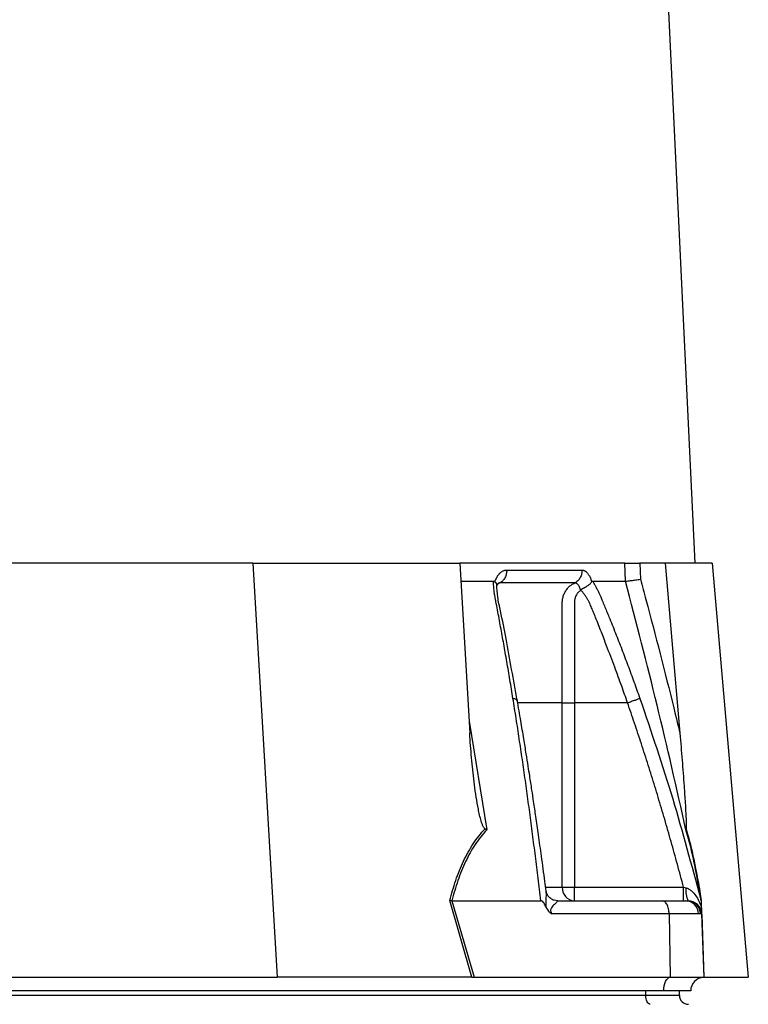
# Model space of a CAD drawing. Extents: x 4548 to 5448, y 3024 to 5003.
# Tile 5 of 8: x 5056 to 5218, y 3576 to 3794. Entities that reach past the tile are written whole.
import ezdxf

# ---------------------------------------------------------------- set-up
doc = ezdxf.new("R2010")
doc.units = 0
doc.header["$LTSCALE"] = 10
doc.header["$MEASUREMENT"] = 0
doc.layers.get('0').update_dxf_attribs({"linetype": 'CONTINUOUS'})

msp = doc.modelspace()

# ---------------------------------------------------------------- linework, layer by layer
at = {"color": 7, "linetype": 'Continuous'}
for p, q in [((5206.4, 3673.69), (5165.9, 4515.69)), ((5108.14, 3673.69), (5050.39, 3673.69)), ((5108.14, 3673.69), (5113.55, 3581.69)), ((5108.14, 3673.69), (5154.07, 3673.69)), ((5154.07, 3673.69), (5156.3, 3635.9)), ((5190.75, 3673.69), (5154.07, 3673.69)), ((5190.89, 3669.69), (5190.75, 3673.69)), ((5199.68, 3673.69), (5194.07, 3673.69)), ((5194.07, 3673.69), (5194.2, 3670.14)), ((5199.68, 3673.69), (5202.98, 3635.9)), ((5210.13, 3673.69), (5199.68, 3673.69)), ((5210.13, 3673.69), (5218.18, 3581.69)), ((5154.31, 3669.69), (5161.6, 3669.69)), ((5161.9, 3669.56), (5161.95, 3669.69)), ((5183.36, 3669.69), (5183.4, 3669.56)), ((5176.86, 3601.69), (5176.86, 3642.69)), ((5179.55, 3642.69), (5179.55, 3601.69)), ((5191.35, 3642.69), (5179.55, 3642.69)), ((5156.14, 3638.58), (5160.12, 3614.45)), ((5173.24, 3601.69), (5176.86, 3601.69)), ((5176.86, 3601.69), (5179.55, 3601.69)), ((5179.55, 3598.69), (5179.55, 3601.69)), ((5179.55, 3601.69), (5203.81, 3601.69)), ((5156.8, 3581.69), (5151.87, 3598.72)), ((5152.34, 3598.69), (5157.27, 3581.69)), ((5152.35, 3598.69), (5172.09, 3598.69)), ((5175.77, 3598.69), (5199.09, 3598.69)), ((5199.09, 3598.69), (5204.26, 3598.69)), ((5204.26, 3598.69), (5204.61, 3598.69)), ((5204.61, 3598.69), (5204.8, 3598.69)), ((5207.54, 3599.26), (5207.69, 3598.69)), ((5207.69, 3598.66), (5207.61, 3599.01)), ((5200.59, 3595.8), (5174.56, 3595.8)), ((5200.59, 3595.8), (5200.84, 3581.69)), ((5207.11, 3595.8), (5200.59, 3595.8)), ((5207.56, 3595.8), (5207.11, 3595.8)), ((5207.79, 3595.8), (5207.56, 3595.8)), ((5207.79, 3595.8), (5208.29, 3581.69)), ((5207.85, 3595.64), (5208.34, 3581.69)), ((5053.02, 3581.69), (5113.55, 3581.69)), ((5156.56, 3581.69), (5113.55, 3581.69)), ((5157.27, 3581.69), (5200.84, 3581.69)), ((5200.84, 3581.69), (5208.29, 3581.69)), ((5208.39, 3581.69), (5218.18, 3581.69)), ((5199.39, 3578.69), (4954.39, 3578.69)), ((4955.89, 3577.69), (5195.39, 3577.69)), ((5195.39, 3577.69), (5195.39, 3578.69)), ((5195.39, 3577.69), (5202.89, 3577.69)), ((5205.39, 3578.69), (5199.39, 3578.69)), ((5202.89, 3577.69), (5202.89, 3578.69))]:
    msp.add_line(p, q, dxfattribs=at)
at = {"color": 7, "linetype": 'Continuous', "flags": 128}
for points in [[(5199.39, 3578.69), (5199.42, 3579.27), (5199.5, 3579.82), (5199.63, 3580.33), (5199.81, 3580.78), (5200.03, 3581.15), (5200.28, 3581.43), (5200.55, 3581.62), (5200.84, 3581.69)], [(5196.39, 3575.69), (5196.2, 3575.73), (5196.01, 3575.85), (5195.84, 3576.03), (5195.68, 3576.28), (5195.56, 3576.58), (5195.47, 3576.93), (5195.41, 3577.3), (5195.39, 3577.69)]]:
    msp.add_lwpolyline(points, dxfattribs=at)
at = {"color": 7, "linetype": 'Continuous'}
for centre, radius, start, end in [((5179.71, 3601.55), 2.86, 177.0315, 266.6858), ((5209.29, 3600.89), 5, 172.1763, 206.0598), ((5204.19, 3595.77), 2.93, 0.5841, 88.6457), ((5204.59, 3595.72), 2.97, 1.5169, 89.5521), ((5204.8, 3595.69), 3, 2, 90), ((5208.39, 3578.69), 3, 92, 180), ((5208.39, 3578.69), 3, 90, 91.0431), ((5204.89, 3577.69), 2, 180, 270)]:
    msp.add_arc(centre, radius, start, end, dxfattribs=at)
msp.add_ellipse((5157.89, 3578.69), major_axis=(13.24, -0.32), ratio=0.225259, start_param=1.658536, end_param=1.676742, dxfattribs=at)
for points, knots in [([(5190.75, 3673.69), (5190.87, 3673.69), (5191.05, 3673.69), (5191.51, 3673.69), (5191.77, 3673.69), (5192.23, 3673.69), (5192.38, 3673.69), (5192.71, 3673.69), (5192.88, 3673.69), (5193.39, 3673.69), (5193.73, 3673.69), (5194.07, 3673.69)], [0, 0, 0, 0, 0.25, 0.25, 0.5, 0.5, 0.625, 0.625, 0.75, 0.75, 1, 1, 1, 1]), ([(5161.95, 3669.69), (5161.97, 3669.76), (5162.02, 3669.89), (5162.1, 3670.09), (5162.18, 3670.27), (5162.27, 3670.45), (5162.36, 3670.62), (5162.45, 3670.78), (5162.55, 3670.93), (5162.65, 3671.07), (5162.76, 3671.21), (5162.87, 3671.34), (5162.99, 3671.46), (5163.11, 3671.58), (5163.27, 3671.71), (5163.47, 3671.86), (5163.72, 3672), (5163.98, 3672.09), (5164.24, 3672.15), (5164.42, 3672.16), (5164.51, 3672.17)], [0, 0, 0, 0, 0.0442489, 0.088103, 0.1316437, 0.1749545, 0.21812, 0.2612256, 0.3043574, 0.347601, 0.3910414, 0.4347626, 0.4788469, 0.5233746, 0.5684236, 0.6548026, 0.7405374, 0.8262412, 0.9125282, 1, 1, 1, 1]), ([(5164.51, 3672.17), (5164.52, 3671.88), (5164.49, 3671.59), (5164.36, 3671), (5164.26, 3670.72), (5163.99, 3670.19), (5163.81, 3669.96), (5163.43, 3669.57), (5163.22, 3669.42), (5163, 3669.3)], [0, 0, 0, 0, 0.25, 0.25, 0.5, 0.5, 0.75, 0.75, 1, 1, 1, 1]), ([(5181.24, 3672.17), (5181.25, 3671.88), (5181.22, 3671.59), (5181.09, 3671), (5180.97, 3670.72), (5180.68, 3670.19), (5180.49, 3669.96), (5180.08, 3669.57), (5179.85, 3669.42), (5179.62, 3669.3)], [0, 0, 0, 0, 0.25, 0.25, 0.5, 0.5, 0.75, 0.75, 1, 1, 1, 1]), ([(5181.24, 3672.17), (5181.28, 3672.16), (5181.35, 3672.16), (5181.46, 3672.15), (5181.56, 3672.12), (5181.67, 3672.09), (5181.77, 3672.05), (5181.87, 3671.99), (5181.98, 3671.93), (5182.08, 3671.86), (5182.18, 3671.77), (5182.31, 3671.65), (5182.46, 3671.48), (5182.64, 3671.25), (5182.8, 3671), (5182.96, 3670.71), (5183.1, 3670.4), (5183.24, 3670.06), (5183.32, 3669.82), (5183.36, 3669.69)], [0, 0, 0, 0, 0.043919, 0.087472, 0.13073, 0.173768, 0.216664, 0.259492, 0.30233, 0.345255, 0.388344, 0.431671, 0.51489, 0.596546, 0.677156, 0.757259, 0.837405, 0.91814, 1, 1, 1, 1]), ([(5161.6, 3669.69), (5161.62, 3669.69), (5161.66, 3669.69), (5161.73, 3669.67), (5161.79, 3669.65), (5161.85, 3669.61), (5161.88, 3669.58), (5161.9, 3669.56)], [0, 0, 0, 0, 0.212576, 0.416535, 0.614103, 0.807726, 1, 1, 1, 1]), ([(5165.91, 3643.65), (5165.8, 3644.34), (5165.57, 3645.71), (5165.24, 3647.76), (5164.89, 3649.8), (5164.55, 3651.83), (5164.09, 3654.44), (5163.52, 3657.64), (5162.94, 3660.8), (5162.47, 3663.31), (5162.18, 3664.8), (5161.98, 3665.86), (5161.87, 3666.46), (5161.79, 3666.98), (5161.72, 3667.48), (5161.66, 3668.01), (5161.62, 3668.58), (5161.6, 3669.14), (5161.6, 3669.51), (5161.6, 3669.69)], [0, 0, 0, 0, 0.0777766, 0.1551997, 0.2322716, 0.3089948, 0.3853718, 0.5305262, 0.6744738, 0.7474235, 0.8196146, 0.8463831, 0.8697605, 0.889755, 0.9063828, 0.929523, 0.9527995, 0.9762724, 1, 1, 1, 1]), ([(5161.9, 3669.56), (5162.04, 3669.4), (5162.29, 3669.1), (5162.28, 3668.81), (5162.27, 3668.67)], [0, 0, 0, 0, 0.542775, 1, 1, 1, 1]), ([(5162.27, 3668.45), (5162.29, 3668.51), (5162.34, 3668.7), (5162.46, 3668.97), (5162.62, 3669.21), (5162.6, 3669.2), (5162.59, 3669.19)], [0, 0, 0, 0, 0.121021, 0.347236, 0.710471, 1, 1, 1, 1]), ([(5166.87, 3643.21), (5166.03, 3647.79), (5164.82, 3654.47), (5163.4, 3662.03), (5162.42, 3666.23), (5162.35, 3668.04), (5162.31, 3668.95)], [0, 0, 0, 0, 0.5217875, 0.7596986, 0.8790515, 1, 1, 1, 1]), ([(5163, 3669.3), (5162.84, 3669.22), (5162.63, 3669.11), (5162.46, 3668.91), (5162.42, 3668.85)], [0, 0, 0, 0, 0.740631, 1, 1, 1, 1]), ([(5163, 3669.3), (5162.89, 3669.3), (5162.72, 3669.3), (5162.57, 3669.18), (5162.51, 3669.14)], [0, 0, 0, 0, 0.646098, 1, 1, 1, 1]), ([(5179.62, 3669.3), (5179.04, 3669.3), (5177.8, 3669.3), (5175.95, 3669.3), (5173.93, 3669.3), (5172.52, 3669.3), (5171.02, 3669.3), (5169.56, 3669.3), (5167.36, 3669.3), (5165.22, 3669.3), (5163.72, 3669.3), (5163, 3669.3)], [0.7589111, 0.7589111, 0.7589111, 0.7589111, 0.7820302, 0.8131687, 0.8443073, 0.8754458, 0.8754458, 0.9065844, 0.9377229, 0.9688615, 0.9919807, 0.9919807, 0.9919807, 0.9919807]), ([(5176.86, 3642.69), (5176.86, 3647.34), (5176.86, 3651.98), (5176.86, 3658.94), (5176.86, 3661.55), (5176.87, 3664.17), (5176.87, 3664.6), (5176.86, 3664.75), (5176.87, 3665.04), (5176.87, 3665.18), (5176.91, 3665.61), (5176.96, 3665.89), (5177.11, 3666.45), (5177.2, 3666.72), (5177.44, 3667.24), (5177.58, 3667.48), (5177.89, 3667.94), (5178.07, 3668.16), (5178.46, 3668.56), (5178.67, 3668.74), (5179.13, 3669.05), (5179.37, 3669.19), (5179.62, 3669.3)], [0, 0, 0, 0, 0.5, 0.5, 0.75, 0.78125, 0.78125, 0.796875, 0.796875, 0.8125, 0.8125, 0.84375, 0.84375, 0.875, 0.875, 0.90625, 0.90625, 0.9375, 0.9375, 0.96875, 0.96875, 1, 1, 1, 1]), ([(5180.91, 3667.79), (5180.9, 3667.82), (5180.88, 3667.9), (5180.84, 3668.03), (5180.79, 3668.18), (5180.72, 3668.35), (5180.63, 3668.52), (5180.53, 3668.7), (5180.41, 3668.88), (5180.26, 3669.03), (5180.11, 3669.16), (5179.95, 3669.25), (5179.78, 3669.3), (5179.67, 3669.3), (5179.62, 3669.3)], [0, 0, 0, 0, 0.038504, 0.086514, 0.144034, 0.211029, 0.287449, 0.37325, 0.468405, 0.572922, 0.680036, 0.786786, 0.893373, 1, 1, 1, 1]), ([(5180.93, 3667.79), (5180.95, 3667.81), (5180.98, 3667.83), (5181.04, 3667.87), (5181.11, 3667.92), (5181.19, 3667.96), (5181.28, 3668.01), (5181.39, 3668.06), (5181.51, 3668.12), (5181.64, 3668.19), (5181.78, 3668.26), (5181.93, 3668.34), (5182.09, 3668.43), (5182.26, 3668.53), (5182.43, 3668.65), (5182.6, 3668.77), (5182.78, 3668.91), (5182.96, 3669.06), (5183.13, 3669.22), (5183.28, 3669.39), (5183.36, 3669.5), (5183.4, 3669.56)], [0, 0, 0, 0, 0.017248, 0.037456, 0.060913, 0.087838, 0.118407, 0.152763, 0.191026, 0.233291, 0.279627, 0.330072, 0.384627, 0.443251, 0.505852, 0.572276, 0.648655, 0.730209, 0.816408, 0.906598, 1, 1, 1, 1]), ([(5183.4, 3669.56), (5183.41, 3669.57), (5183.43, 3669.6), (5183.47, 3669.64), (5183.5, 3669.66), (5183.54, 3669.68), (5183.58, 3669.69), (5183.6, 3669.69), (5183.62, 3669.69)], [0, 0, 0, 0, 0.160202, 0.321039, 0.484027, 0.650625, 0.822199, 1, 1, 1, 1]), ([(5183.62, 3669.69), (5183.68, 3669.59), (5183.8, 3669.38), (5183.98, 3669.07), (5184.16, 3668.75), (5184.33, 3668.43), (5184.49, 3668.11), (5184.66, 3667.79), (5184.82, 3667.47), (5184.97, 3667.14), (5185.16, 3666.72), (5185.42, 3666.13), (5185.78, 3665.28), (5186.22, 3664.22), (5186.72, 3663.01), (5187.54, 3661), (5188.68, 3658.17), (5190.08, 3654.57), (5191.45, 3650.96), (5192.79, 3647.32), (5193.66, 3644.88), (5194.1, 3643.65)], [0, 0, 0, 0, 0.0134228, 0.0267382, 0.0399565, 0.0530881, 0.0661437, 0.0791341, 0.0920702, 0.1049632, 0.1178244, 0.141662, 0.1728313, 0.2170572, 0.2634912, 0.3121266, 0.4491557, 0.58733, 0.7237611, 0.8613131, 1, 1, 1, 1]), ([(5204.32, 3614.45), (5202.29, 3623.71), (5200.16, 3632.95), (5195.68, 3651.36), (5193.34, 3660.55), (5190.88, 3669.69)], [0, 0, 0, 0, 0.5, 0.5, 1, 1, 1, 1]), ([(5190.89, 3669.69), (5191.01, 3669.7), (5191.19, 3669.72), (5191.64, 3669.78), (5191.91, 3669.81), (5192.36, 3669.87), (5192.52, 3669.89), (5192.84, 3669.94), (5193.01, 3669.96), (5193.35, 3670.01), (5193.52, 3670.04), (5193.86, 3670.09), (5194.03, 3670.12), (5194.2, 3670.14)], [0, 0, 0, 0, 0.25, 0.25, 0.5, 0.5, 0.625, 0.625, 0.75, 0.75, 0.875, 0.875, 1, 1, 1, 1]), ([(5194.2, 3670.14), (5194.61, 3668.63), (5197.2, 3659.13), (5200.13, 3647.71), (5202.53, 3637.78), (5202.98, 3635.9)], [0, 0, 0, 0, 0.133371, 0.835602, 1, 1, 1, 1]), ([(5180.92, 3667.61), (5180.68, 3667.5), (5180.48, 3667.32), (5180.15, 3666.92), (5180.02, 3666.7), (5179.79, 3666.23), (5179.71, 3665.98), (5179.59, 3665.47), (5179.56, 3665.21), (5179.55, 3664.81), (5179.55, 3664.68), (5179.55, 3664.41), (5179.55, 3664.02), (5179.55, 3663.09), (5179.55, 3660.18), (5179.55, 3653.29), (5179.55, 3646.93), (5179.55, 3642.69)], [0, 0, 0, 0, 0.03125, 0.03125, 0.0625, 0.0625, 0.09375, 0.09375, 0.125, 0.125, 0.140625, 0.140625, 0.15625, 0.1875, 0.25, 0.5, 1, 1, 1, 1]), ([(5191.35, 3642.69), (5190.92, 3643.92), (5190, 3646.55), (5188.46, 3650.78), (5187.13, 3654.27), (5186.13, 3656.87), (5185.53, 3658.41), (5184.9, 3660.02), (5184.39, 3661.28), (5184.02, 3662.19), (5183.8, 3662.73), (5183.58, 3663.26), (5183.36, 3663.8), (5183.13, 3664.33), (5182.96, 3664.77), (5182.81, 3665.09), (5182.7, 3665.32), (5182.57, 3665.55), (5182.42, 3665.8), (5182.26, 3666.05), (5182.09, 3666.31), (5181.9, 3666.58), (5181.71, 3666.85), (5181.5, 3667.12), (5181.28, 3667.4), (5181.12, 3667.58), (5181.04, 3667.67)], [0, 0, 0, 0, 0.143085, 0.308796, 0.497427, 0.555835, 0.616742, 0.680167, 0.746121, 0.767405, 0.788723, 0.810074, 0.831456, 0.852865, 0.874301, 0.883002, 0.892336, 0.902282, 0.912815, 0.923904, 0.935514, 0.947608, 0.960145, 0.973084, 0.986383, 1, 1, 1, 1]), ([(5172.09, 3598.69), (5171.99, 3599.53), (5171.79, 3601.2), (5171.49, 3603.69), (5171.19, 3606.17), (5170.89, 3608.63), (5170.58, 3611.08), (5170.26, 3613.51), (5169.95, 3615.93), (5169.63, 3618.32), (5169.31, 3620.71), (5168.99, 3623.07), (5168.66, 3625.42), (5168.33, 3627.76), (5167.99, 3630.08), (5167.65, 3632.38), (5167.31, 3634.66), (5166.97, 3636.93), (5166.62, 3639.19), (5166.27, 3641.43), (5166.03, 3642.91), (5165.91, 3643.65)], [0, 0, 0, 0, 0.055211, 0.110128, 0.164753, 0.219086, 0.273129, 0.326884, 0.38035, 0.43353, 0.486425, 0.539036, 0.591365, 0.643413, 0.695181, 0.746671, 0.797884, 0.848822, 0.899487, 0.949879, 1, 1, 1, 1]), ([(5165.91, 3643.65), (5166.12, 3643.62), (5166.55, 3643.54), (5166.85, 3643.37), (5166.84, 3643.24), (5166.83, 3643.2)], [0, 0, 0, 0, 0.413139, 0.850224, 1, 1, 1, 1]), ([(5173.28, 3600.85), (5173.18, 3601.57), (5172.85, 3604.15), (5172.28, 3608.33), (5171.61, 3613.13), (5171.02, 3617.18), (5170.54, 3620.49), (5170.16, 3622.98), (5169.87, 3624.88), (5169.6, 3626.64), (5169.26, 3628.78), (5168.83, 3631.53), (5168.28, 3634.89), (5167.62, 3638.85), (5167.13, 3641.69), (5166.87, 3643.21)], [0, 0, 0, 0, 0.050663, 0.180653, 0.293264, 0.388491, 0.466333, 0.526794, 0.564787, 0.601011, 0.651659, 0.716876, 0.796665, 0.891033, 1, 1, 1, 1]), ([(5176.86, 3642.69), (5174.43, 3642.69), (5171.36, 3642.69), (5167.72, 3642.69), (5166.96, 3642.69)], [0, 0, 0, 0, 0.789481, 1, 1, 1, 1]), ([(5176.86, 3642.69), (5177.11, 3642.69), (5177.49, 3642.69), (5178.44, 3642.69), (5178.99, 3642.69), (5179.55, 3642.69)], [0, 0, 0, 0, 0.5, 0.5, 1, 1, 1, 1]), ([(5191.35, 3642.69), (5191.64, 3642.8), (5191.94, 3642.9), (5192.55, 3643.11), (5192.84, 3643.21), (5193.35, 3643.39), (5193.57, 3643.47), (5193.91, 3643.59), (5194.03, 3643.63), (5194.1, 3643.65)], [0, 0, 0, 0, 0.25, 0.25, 0.5, 0.5, 0.75, 0.75, 1, 1, 1, 1]), ([(5203.81, 3601.69), (5203.58, 3602.55), (5203.13, 3604.25), (5202.44, 3606.8), (5201.74, 3609.33), (5201.04, 3611.84), (5200.33, 3614.32), (5199.61, 3616.79), (5198.89, 3619.24), (5198.16, 3621.68), (5197.43, 3624.09), (5196.69, 3626.48), (5195.95, 3628.85), (5195.2, 3631.21), (5194.44, 3633.54), (5193.68, 3635.86), (5192.91, 3638.15), (5192.13, 3640.43), (5191.61, 3641.94), (5191.35, 3642.69)], [0, 0, 0, 0, 0.061953, 0.123509, 0.18467, 0.245435, 0.305808, 0.365787, 0.425376, 0.484574, 0.543383, 0.601804, 0.659839, 0.717488, 0.774754, 0.831636, 0.888137, 0.944258, 1, 1, 1, 1]), ([(5194.1, 3643.65), (5196.61, 3636.23), (5201.57, 3621.58), (5205.56, 3606.63), (5207.54, 3599.26)], [0, 0, 0, 0, 0.506448, 1, 1, 1, 1]), ([(5159.7, 3614.69), (5159.61, 3614.74), (5159.54, 3614.82), (5159.42, 3614.99), (5159.36, 3615.09), (5159.21, 3615.38), (5159.13, 3615.59), (5158.9, 3616.22), (5158.78, 3616.65), (5158.55, 3617.52), (5158.45, 3617.96), (5158.26, 3618.85), (5158.17, 3619.29), (5157.92, 3620.63), (5157.78, 3621.52), (5157.51, 3623.31), (5157.39, 3624.2), (5157.05, 3626.89), (5156.86, 3628.69), (5156.54, 3632.29), (5156.41, 3634.1), (5156.3, 3635.9)], [0, 0, 0, 0, 0.015625, 0.015625, 0.03125, 0.03125, 0.0625, 0.0625, 0.125, 0.125, 0.1875, 0.1875, 0.25, 0.25, 0.375, 0.375, 0.5, 0.5, 0.75, 0.75, 1, 1, 1, 1]), ([(5202.98, 3635.9), (5203.15, 3633.91), (5203.49, 3629.98), (5203.88, 3624.82), (5204.14, 3620.86), (5204.29, 3618.35), (5204.36, 3616.76), (5204.39, 3615.69), (5204.4, 3614.98), (5204.36, 3614.74), (5204.35, 3614.69)], [0, 0, 0, 0, 0.2763141, 0.5442272, 0.7175585, 0.8282715, 0.8984326, 0.9427069, 0.9873255, 1, 1, 1, 1]), ([(5151.87, 3598.72), (5152.26, 3600.25), (5152.7, 3601.76), (5153.46, 3603.96), (5153.73, 3604.68), (5154.3, 3606.1), (5154.6, 3606.8), (5155.57, 3608.83), (5156.28, 3610.12), (5157.48, 3611.94), (5157.9, 3612.52), (5158.77, 3613.64), (5159.22, 3614.18), (5159.7, 3614.69)], [0, 0, 0, 0, 0.25, 0.25, 0.375, 0.375, 0.5, 0.5, 0.75, 0.75, 0.875, 0.875, 1, 1, 1, 1]), ([(5160.12, 3614.45), (5159.16, 3613.45), (5158.3, 3612.36), (5156.72, 3610), (5156.02, 3608.73), (5155.06, 3606.72), (5154.76, 3606.03), (5154.19, 3604.62), (5153.92, 3603.9), (5153.17, 3601.72), (5152.74, 3600.22), (5152.35, 3598.69)], [0, 0, 0, 0, 0.25, 0.25, 0.5, 0.5, 0.625, 0.625, 0.75, 0.75, 1, 1, 1, 1]), ([(5204.35, 3614.69), (5204.33, 3614.61), (5204.32, 3614.53), (5204.32, 3614.46), (5204.32, 3614.45)], [0, 0, 0, 0, 0.977857, 1, 1, 1, 1]), ([(5207.69, 3598.69), (5207.6, 3599.28), (5207.22, 3601.65), (5206.49, 3605.67), (5205.46, 3610.54), (5204.71, 3613.13), (5204.32, 3614.45)], [0, 0, 0, 0, 0.096818, 0.393267, 0.691599, 1, 1, 1, 1]), ([(5204.35, 3614.69), (5204.59, 3613.89), (5205.08, 3612.22), (5205.8, 3609.23), (5206.6, 3605.4), (5207.24, 3601.82), (5207.64, 3599.37), (5207.74, 3598.72)], [0, 0, 0, 0, 0.187656, 0.392204, 0.596857, 0.89334, 1, 1, 1, 1]), ([(5173.25, 3597.28), (5173.25, 3597.37), (5173.24, 3597.78), (5173.27, 3598.82), (5173.37, 3599.99), (5173.29, 3600.65), (5173.26, 3600.84)], [0, 0, 0, 0, 0.059046, 0.300682, 0.794115, 1, 1, 1, 1]), ([(5175.77, 3598.69), (5175.53, 3598.71), (5175.04, 3598.75), (5174.26, 3599.15), (5173.67, 3599.76), (5173.36, 3600.41), (5173.31, 3600.7), (5173.29, 3600.81)], [0, 0, 0, 0, 0.204979, 0.429499, 0.670947, 0.870831, 1, 1, 1, 1]), ([(5203.81, 3598.69), (5203.81, 3598.69), (5203.81, 3598.77), (5203.81, 3599.07), (5203.81, 3599.29), (5203.81, 3599.85), (5203.81, 3600.18), (5203.81, 3600.91), (5203.81, 3601.3), (5203.81, 3601.69)], [0, 0, 0, 0, 0.25, 0.25, 0.5, 0.5, 0.75, 0.75, 1, 1, 1, 1]), ([(5204.33, 3601.57), (5204.58, 3601.52), (5204.8, 3601.42), (5205.21, 3601.18), (5205.4, 3601.04), (5205.93, 3600.57), (5206.23, 3600.21), (5206.76, 3599.45), (5207, 3599.05), (5207.41, 3598.2), (5207.59, 3597.75), (5207.74, 3597.28)], [0, 0, 0, 0, 0.125, 0.125, 0.25, 0.25, 0.5, 0.5, 0.75, 0.75, 1, 1, 1, 1]), ([(5173.25, 3597.28), (5173.13, 3597.59), (5172.99, 3597.89), (5172.72, 3598.29), (5172.62, 3598.41), (5172.45, 3598.57), (5172.38, 3598.61), (5172.25, 3598.67), (5172.18, 3598.69), (5172.1, 3598.69)], [0, 0, 0, 0, 0.5, 0.5, 0.75, 0.75, 0.875, 0.875, 1, 1, 1, 1]), ([(5175.77, 3598.69), (5175.77, 3598.69), (5175.77, 3598.69), (5175.78, 3598.69), (5175.78, 3598.69), (5175.79, 3598.69), (5175.8, 3598.69), (5175.81, 3598.68), (5175.81, 3598.68), (5175.82, 3598.66), (5175.82, 3598.64), (5175.78, 3598.57), (5175.73, 3598.51), (5175.52, 3598.29), (5175.32, 3598.11), (5174.99, 3597.78), (5174.87, 3597.67), (5174.64, 3597.41), (5174.53, 3597.27), (5174.38, 3597.01), (5174.34, 3596.92), (5174.27, 3596.72), (5174.26, 3596.6), (5174.28, 3596.35), (5174.31, 3596.23), (5174.42, 3596), (5174.49, 3595.9), (5174.56, 3595.8)], [0, 0, 0, 0, 0.003906, 0.003906, 0.007812, 0.015625, 0.03125, 0.03125, 0.0625, 0.0625, 0.125, 0.125, 0.25, 0.25, 0.5, 0.5, 0.625, 0.625, 0.75, 0.75, 0.8125, 0.8125, 0.875, 0.875, 0.9375, 0.9375, 1, 1, 1, 1]), ([(5200.59, 3595.8), (5200.59, 3596.15), (5200.55, 3596.52), (5200.4, 3597.23), (5200.28, 3597.57), (5199.99, 3598.13), (5199.82, 3598.35), (5199.45, 3598.63), (5199.27, 3598.69), (5199.09, 3598.69)], [0, 0, 0, 0, 0.25, 0.25, 0.5, 0.5, 0.75, 0.75, 1, 1, 1, 1]), ([(5207.69, 3598.69), (5207.69, 3598.69), (5207.7, 3598.62), (5207.7, 3598.42), (5207.71, 3598.3), (5207.72, 3598.03), (5207.72, 3597.88), (5207.73, 3597.59), (5207.74, 3597.44), (5207.74, 3597.28)], [0, 0, 0, 0, 0.25, 0.25, 0.5, 0.5, 0.75, 0.75, 1, 1, 1, 1]), ([(5173.25, 3597.28), (5173.32, 3597.12), (5173.39, 3596.96), (5173.57, 3596.67), (5173.67, 3596.53), (5173.9, 3596.28), (5174.02, 3596.17), (5174.28, 3595.97), (5174.42, 3595.88), (5174.56, 3595.8)], [0, 0, 0, 0, 0.25, 0.25, 0.5, 0.5, 0.75, 0.75, 1, 1, 1, 1]), ([(5207.74, 3597.28), (5207.75, 3597.12), (5207.75, 3596.96), (5207.76, 3596.67), (5207.77, 3596.53), (5207.78, 3596.28), (5207.78, 3596.17), (5207.79, 3595.97), (5207.79, 3595.88), (5207.79, 3595.8)], [0, 0, 0, 0, 0.25, 0.25, 0.5, 0.5, 0.75, 0.75, 1, 1, 1, 1])]:
    msp.add_open_spline(points, degree=3, knots=knots, dxfattribs=at)
for points in [[(5164.51, 3672.17), (5170.7, 3672.17), (5176.3, 3672.17), (5181.24, 3672.17)], [(5183.62, 3669.69), (5184.93, 3669.69), (5187.45, 3669.69), (5189.77, 3669.69), (5190.88, 3669.69)], [(5159.7, 3614.69), (5159.83, 3614.61), (5159.97, 3614.53), (5160.12, 3614.45)], [(5203.81, 3601.69), (5203.98, 3601.65), (5204.16, 3601.61), (5204.33, 3601.57)], [(5152.34, 3598.69), (5152.17, 3598.7), (5152.02, 3598.71), (5151.87, 3598.72)], [(5152.35, 3598.69), (5152.35, 3598.69), (5152.35, 3598.69), (5152.34, 3598.69)], [(5156.8, 3581.69), (5156.95, 3581.69), (5157.1, 3581.69), (5157.27, 3581.69)]]:
    msp.add_open_spline(points, degree=3, dxfattribs=at)

doc.saveas('drawing.dxf')
